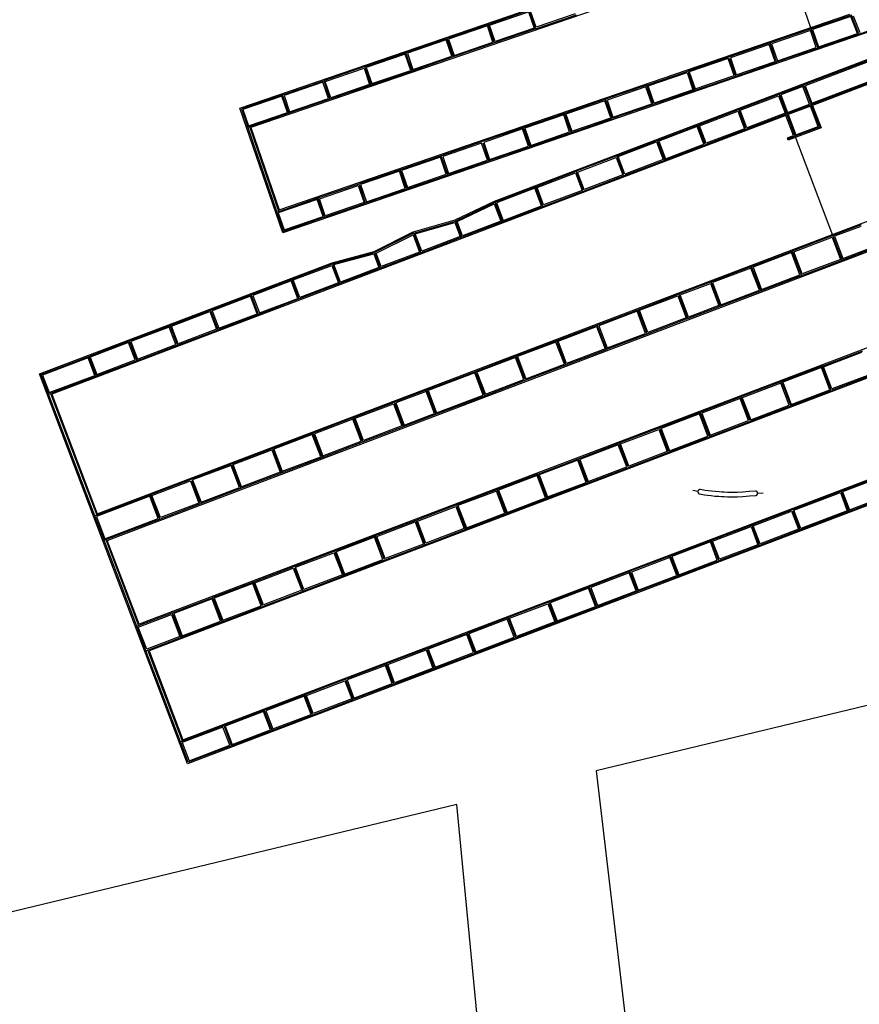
# Model space of a CAD drawing. Header units: inches. Extents: x 1 to 626000, y 0 to 7596230.
# Tile 3 of 68: x 620695 to 622628, y 7589510 to 7591776. Entities that reach past the tile are written whole.
import ezdxf

# ---------------------------------------------------------------- set-up
doc = ezdxf.new("R2010")
doc.units = ezdxf.units.IN
doc.header["$MEASUREMENT"] = 0

msp = doc.modelspace()

# ---------------------------------------------------------------- linework, layer by layer
for points in [[(619863.1, 7596229.6), (622376.4, 7596211.3), (626000.3, 7591005.9), (622022.7, 7590047.1), (622549.5, 7585576.5), (620961.9, 7582790.5), (620747.4, 7583335.4), (621199.3, 7584497.6), (622065.1, 7586183.1), (621701.6, 7589969.8), (619535.5, 7589447.7), (619057.8, 7590869.1), (619627.7, 7595272.3), (619652.8, 7595466.1), (619863.1, 7596229.6)], [(621202.5, 7591572.3), (622552.2, 7592034.9)], [(622448.6, 7591946.1), (621227.8, 7591527.7)], [(622517.1, 7591754.8), (622468.2, 7591897.5)], [(621292.8, 7591338), (622606.5, 7591788.3)], [(621773.5, 7591765.2), (621868.1, 7591797.6)], [(621777, 7591763.5), (621866.5, 7591794.2)], [(621866.5, 7591794.2), (621879.3, 7591756.7)], [(621868.1, 7591797.6), (621882.7, 7591755)], [(621884.4, 7591758.5), (621871.6, 7591795.9)], [(621973.9, 7591789.1), (621884.4, 7591758.5)], [(622627.3, 7591742.9), (622767.4, 7591790.9)], [(621773.5, 7591765.2), (621678.9, 7591732.7)], [(621788.1, 7591722.6), (621773.5, 7591765.2)], [(621882.7, 7591755), (621977.3, 7591787.4)], [(622610, 7591786.7), (622517.1, 7591754.8)], [(622608.5, 7591783.3), (622520.5, 7591753.1)], [(622623.7, 7591744.5), (622608.5, 7591783.3)], [(622627.3, 7591742.9), (622610, 7591786.7)], [(622613.6, 7591785), (622628.9, 7591746.3)], [(622663.6, 7591752.5), (621300.9, 7591285.4)], [(621771.9, 7591761.7), (621682.4, 7591731.1)], [(621784.7, 7591724.3), (621771.9, 7591761.7)], [(621789.8, 7591726), (621777, 7591763.5)], [(621882.7, 7591755), (621788.1, 7591722.6)], [(621879.3, 7591756.7), (621789.8, 7591726)], [(622517.1, 7591754.8), (622422.5, 7591722.4)], [(622515.4, 7591751.4), (622425.9, 7591720.7)], [(622528.9, 7591712), (622515.4, 7591751.4)], [(622517.1, 7591754.8), (622517.1, 7591754.8)], [(622517.1, 7591754.8), (622532.3, 7591710.3)], [(622520.5, 7591753.1), (622534, 7591713.8)], [(622627.3, 7591742.9), (622532.3, 7591710.3)], [(622534, 7591713.8), (622623.7, 7591744.5)], [(621584.4, 7591700.3), (621678.9, 7591732.7)], [(621677.3, 7591729.3), (621587.8, 7591698.6)], [(621690.1, 7591691.9), (621677.3, 7591729.3)], [(621678.9, 7591732.7), (621693.5, 7591690.2)], [(621682.4, 7591731.1), (621695.2, 7591693.6)], [(621788.1, 7591722.6), (621693.5, 7591690.2)], [(621695.2, 7591693.6), (621784.7, 7591724.3)], [(621788.1, 7591722.6), (621788.1, 7591722.6)], [(621788.1, 7591722.6), (621788.1, 7591722.6)], [(621788.1, 7591722.6), (621788.1, 7591722.6)], [(622422.5, 7591722.4), (622233.3, 7591657.5)], [(622437.7, 7591677.9), (622422.5, 7591722.4)], [(622425.9, 7591720.7), (622439.4, 7591681.3)], [(621489.8, 7591667.9), (621584.4, 7591700.3)], [(621598.9, 7591657.8), (621584.4, 7591700.3)], [(621587.8, 7591698.6), (621600.6, 7591661.2)], [(621788.2, 7591358.5), (622684.8, 7591698.8)], [(622420.8, 7591718.9), (622331.3, 7591688.3)], [(622434.3, 7591679.6), (622420.8, 7591718.9)], [(622532.3, 7591710.3), (622437.7, 7591677.9)], [(622439.4, 7591681.3), (622528.9, 7591712)], [(622499.8, 7591625.7), (622688.3, 7591697.3)], [(621582.7, 7591696.9), (621493.2, 7591666.2)], [(621595.5, 7591659.4), (621582.7, 7591696.9)], [(621693.5, 7591690.2), (621598.9, 7591657.8)], [(621600.6, 7591661.2), (621690.1, 7591691.9)], [(621693.5, 7591690.2), (621693.5, 7591690.2)], [(621693.5, 7591690.2), (621693.5, 7591690.2)], [(622326.2, 7591686.5), (622236.7, 7591655.8)], [(622339.7, 7591647.2), (622326.2, 7591686.5)], [(622328.8, 7591687.4), (622343.1, 7591645.5)], [(622331.3, 7591688.3), (622344.8, 7591648.9)], [(622343.1, 7591645.5), (622437.7, 7591677.9)], [(622344.8, 7591648.9), (622434.3, 7591679.6)], [(622437.7, 7591677.9), (622437.7, 7591677.9)], [(622686.7, 7591693.8), (622503.2, 7591624.1)], [(621489.8, 7591667.9), (621395.2, 7591635.5)], [(621398.6, 7591633.8), (621488.1, 7591664.5)], [(621488.1, 7591664.5), (621500.9, 7591627)], [(621504.3, 7591625.3), (621489.8, 7591667.9)], [(621493.2, 7591666.2), (621506, 7591628.8)], [(621598.9, 7591657.8), (621504.3, 7591625.3)], [(621506, 7591628.8), (621595.5, 7591659.4)], [(621598.9, 7591657.8), (621598.9, 7591657.8)], [(621598.9, 7591657.8), (621598.9, 7591657.8)], [(621598.9, 7591657.8), (621598.9, 7591657.8)], [(622138.7, 7591625.1), (622233.3, 7591657.5)], [(622142.1, 7591623.4), (622231.6, 7591654.1)], [(622231.6, 7591654.1), (622245.1, 7591614.7)], [(622233.3, 7591657.5), (622248.5, 7591613.1)], [(622236.7, 7591655.8), (622250.2, 7591616.5)], [(622518.5, 7591583.8), (622702.6, 7591653.7)], [(621300.6, 7591603.1), (621395.2, 7591635.5)], [(621393.5, 7591632), (621304, 7591601.4)], [(621406.3, 7591594.6), (621393.5, 7591632)], [(621395.2, 7591635.5), (621409.7, 7591592.9)], [(621411.4, 7591596.3), (621398.6, 7591633.8)], [(622248.5, 7591613.1), (622343.1, 7591645.5)], [(622250.2, 7591616.5), (622339.7, 7591647.2)], [(622343.1, 7591645.5), (622343.1, 7591645.5)], [(622343.1, 7591645.5), (622343.1, 7591645.5)], [(622517, 7591580.4), (622668.7, 7591638)], [(622667.1, 7591634.5), (622520.4, 7591578.8)], [(621504.3, 7591625.3), (621409.7, 7591592.9)], [(621500.9, 7591627), (621411.4, 7591596.3)], [(621504.3, 7591625.3), (621504.3, 7591625.3)], [(622138.7, 7591625.1), (622044.1, 7591592.7)], [(622137, 7591621.7), (622047.5, 7591591)], [(622150.5, 7591582.3), (622137, 7591621.7)], [(622153.9, 7591580.6), (622138.7, 7591625.1)], [(622155.6, 7591584.1), (622142.1, 7591623.4)], [(622248.5, 7591613.1), (622153.9, 7591580.6)], [(622245.1, 7591614.7), (622155.6, 7591584.1)], [(622443.7, 7591604.4), (622499.8, 7591625.7)], [(622498.2, 7591622.2), (622447.1, 7591602.8)], [(622513.5, 7591581.9), (622498.2, 7591622.2)], [(622499.8, 7591625.7), (622517, 7591580.4)], [(622503.2, 7591624.1), (622518.5, 7591583.8)], [(621300.6, 7591603.1), (621206, 7591570.6)], [(621298.9, 7591599.6), (621209.4, 7591568.9)], [(621311.7, 7591562.2), (621298.9, 7591599.6)], [(621315.1, 7591560.5), (621300.6, 7591603.1)], [(621304, 7591601.4), (621316.8, 7591563.9)], [(621409.7, 7591592.9), (621315.1, 7591560.5)], [(621316.8, 7591563.9), (621406.3, 7591594.6)], [(622044.1, 7591592.7), (621949.5, 7591560.3)], [(622042.4, 7591589.2), (621952.9, 7591558.6)], [(622055.9, 7591549.9), (622042.4, 7591589.2)], [(622059.3, 7591548.2), (622044.1, 7591592.7)], [(622047.5, 7591591), (622061, 7591551.6)], [(622350.2, 7591568.9), (622443.7, 7591604.4)], [(622353.7, 7591567.4), (622442.1, 7591600.9)], [(622442.1, 7591600.9), (622457.4, 7591560.6)], [(622443.7, 7591604.4), (622460.9, 7591559.1)], [(622447.1, 7591602.8), (622462.4, 7591562.6)], [(621300.9, 7591285.4), (621202.5, 7591572.3)], [(621206, 7591570.6), (621220.6, 7591528.1)], [(621209.4, 7591568.9), (621222.2, 7591531.5)], [(621222.2, 7591531.5), (621311.7, 7591562.2)], [(622153.9, 7591580.6), (622059.3, 7591548.2)], [(622061, 7591551.6), (622150.5, 7591582.3)], [(622256.7, 7591533.4), (622350.2, 7591568.9)], [(622260.2, 7591531.9), (622348.6, 7591565.4)], [(622348.6, 7591565.4), (622363.9, 7591525.1)], [(622350.2, 7591568.9), (622366.4, 7591526.1)], [(622368.9, 7591527.1), (622353.7, 7591567.4)], [(622460.9, 7591559.1), (622517, 7591580.4)], [(622462.4, 7591562.6), (622513.5, 7591581.9)], [(622515.4, 7591576.9), (622464.4, 7591557.5)], [(622533, 7591530.5), (622515.4, 7591576.9)], [(622517, 7591580.4), (622536.5, 7591528.9)], [(622520.4, 7591578.8), (622540, 7591527.4)], [(622459.3, 7591555.6), (620769.3, 7590914)], [(621315.1, 7591560.5), (621225, 7591529.6)], [(621949.5, 7591560.2), (621854.9, 7591527.8)], [(621947.8, 7591556.8), (621858.3, 7591526.1)], [(621961.3, 7591517.5), (621947.8, 7591556.8)], [(621949.5, 7591560.3), (621949.5, 7591560.2)], [(621949.5, 7591560.2), (621949.5, 7591560.2)], [(621949.5, 7591560.3), (621949.5, 7591560.2)], [(621949.5, 7591560.3), (621949.5, 7591560.2)], [(621949.5, 7591560.3), (621949.5, 7591560.2)], [(621949.5, 7591560.3), (621949.5, 7591560.2)], [(621949.5, 7591560.2), (621949.5, 7591560.2)], [(621949.5, 7591560.2), (621964.7, 7591515.8)], [(621949.5, 7591560.2), (621949.5, 7591560.2)], [(621949.5, 7591560.2), (621949.5, 7591560.2)], [(621949.5, 7591560.2), (621949.5, 7591560.2)], [(621952.9, 7591558.6), (621966.4, 7591519.2)], [(621964.7, 7591515.8), (622059.3, 7591548.2)], [(621966.4, 7591519.2), (622055.9, 7591549.9)], [(622460.9, 7591559.1), (622273.9, 7591488.1)], [(622457.4, 7591560.6), (622368.9, 7591527.1)], [(622476.9, 7591509.2), (622459.3, 7591555.6)], [(622480.4, 7591507.6), (622460.9, 7591559.1)], [(622464.4, 7591557.5), (622482, 7591511.1)], [(621225, 7591529.6), (621220.6, 7591528.1)], [(621220.6, 7591528.1), (621287.3, 7591333.3)], [(621291.8, 7591334.8), (621225, 7591529.6)], [(621227.8, 7591527.7), (621292.8, 7591338)], [(621854.9, 7591527.8), (621760.3, 7591495.4)], [(621853.2, 7591524.4), (621763.7, 7591493.7)], [(621866.7, 7591485), (621853.2, 7591524.4)], [(621870.1, 7591483.4), (621854.9, 7591527.8)], [(621858.3, 7591526.1), (621871.8, 7591486.8)], [(621871.8, 7591486.8), (621961.3, 7591517.5)], [(622163.2, 7591497.9), (622256.7, 7591533.4)], [(622255.1, 7591529.9), (622166.7, 7591496.4)], [(622270.4, 7591489.7), (622255.1, 7591529.9)], [(622256.7, 7591533.4), (622256.7, 7591533.4)], [(622273.9, 7591488.1), (622256.7, 7591533.4)], [(622275.5, 7591491.6), (622260.2, 7591531.9)], [(622363.9, 7591525.1), (622275.5, 7591491.6)], [(622540, 7591527.4), (622464.5, 7591498.7)], [(622536.5, 7591528.9), (622480.4, 7591507.6)], [(622482, 7591511.1), (622533, 7591530.5)], [(621760.3, 7591495.4), (621665.7, 7591463)], [(621763.7, 7591493.7), (621777.2, 7591454.4)], [(621964.7, 7591515.8), (621870.1, 7591483.4)], [(622069.7, 7591462.4), (622163.2, 7591497.9)], [(622073.2, 7591460.9), (622161.6, 7591494.5)], [(622161.6, 7591494.5), (622176.9, 7591454.2)], [(622180.4, 7591452.6), (622163.2, 7591497.9)], [(622166.7, 7591496.4), (622182, 7591456.1)], [(622462.6, 7591503.8), (622476.9, 7591509.2)], [(622464.5, 7591498.7), (622462.6, 7591503.8)], [(622480.4, 7591507.6), (622463.6, 7591501.3)], [(622567.2, 7591279), (622480.4, 7591507.6)], [(621758.6, 7591492), (621669.1, 7591461.3)], [(621772.1, 7591452.6), (621758.6, 7591492)], [(621761.2, 7591492.8), (621775.5, 7591450.9)], [(621870.1, 7591483.4), (621775.5, 7591450.9)], [(621777.2, 7591454.4), (621866.7, 7591485)], [(622180.4, 7591452.6), (622273.9, 7591488.1)], [(622182, 7591456.1), (622270.4, 7591489.7)], [(621665.7, 7591463), (621571.1, 7591430.6)], [(621664, 7591459.5), (621574.5, 7591428.9)], [(621677.5, 7591420.2), (621664, 7591459.5)], [(621680.9, 7591418.5), (621665.7, 7591463)], [(621669.1, 7591461.3), (621682.6, 7591421.9)], [(621775.5, 7591450.9), (621680.9, 7591418.5)], [(621682.6, 7591421.9), (621772.1, 7591452.6)], [(622069.7, 7591462.4), (621976.2, 7591427)], [(621979.7, 7591425.4), (622068.1, 7591459)], [(622068.1, 7591459), (622083.4, 7591418.7)], [(622086, 7591419.6), (622069.7, 7591462.4)], [(622088.5, 7591420.6), (622073.2, 7591460.9)], [(622086.9, 7591417.1), (622180.4, 7591452.6)], [(622176.9, 7591454.2), (622088.5, 7591420.6)], [(622180.4, 7591452.6), (622180.4, 7591452.6)], [(621571.1, 7591430.6), (621476.5, 7591398.1)], [(621569.4, 7591427.1), (621479.9, 7591396.5)], [(621582.9, 7591387.8), (621569.4, 7591427.1)], [(621586.3, 7591386.1), (621571.1, 7591430.6)], [(621574.5, 7591428.9), (621588, 7591389.5)], [(621885.2, 7591392.4), (621976.2, 7591427)], [(621976.2, 7591427), (621992.5, 7591384.1)], [(621976.2, 7591427), (621976.2, 7591427)], [(621976.2, 7591427), (621976.2, 7591427)], [(621995, 7591385.1), (621979.7, 7591425.4)], [(621680.9, 7591418.5), (621586.3, 7591386.1)], [(621588, 7591389.5), (621677.5, 7591420.2)], [(621886.2, 7591389.9), (621974.6, 7591423.5)], [(621974.6, 7591423.5), (621989.9, 7591383.2)], [(621993.4, 7591381.6), (622086.9, 7591417.1)], [(622083.4, 7591418.7), (621995, 7591385.1)], [(621381.9, 7591365.7), (621476.5, 7591398.1)], [(621385.3, 7591364), (621474.8, 7591394.7)], [(621474.8, 7591394.7), (621488.3, 7591355.3)], [(621491.7, 7591353.7), (621477.4, 7591395.6)], [(621479.9, 7591396.5), (621493.4, 7591357.1)], [(621586.3, 7591386.1), (621491.7, 7591353.7)], [(621493.4, 7591357.1), (621582.9, 7591387.8)], [(621586.3, 7591386.1), (621586.3, 7591386.1)], [(621586.3, 7591386.1), (621586.3, 7591386.1)], [(621586.3, 7591386.1), (621586.3, 7591386.1)], [(621789.2, 7591356), (621882.7, 7591391.5)], [(621881.2, 7591388), (621792.7, 7591354.4)], [(621896.4, 7591347.7), (621881.2, 7591388)], [(621882.7, 7591391.5), (621885.2, 7591392.4)], [(621899.9, 7591346.1), (621882.7, 7591391.5)], [(621901.5, 7591349.6), (621886.2, 7591389.9)], [(621899.9, 7591346.1), (621993.4, 7591381.6)], [(621989.9, 7591383.2), (621901.5, 7591349.6)], [(620873.7, 7590639), (622812.5, 7591375)], [(621380.2, 7591362.3), (621290.7, 7591331.6)], [(621291.8, 7591334.8), (621381.9, 7591365.7)], [(621393.7, 7591322.9), (621380.2, 7591362.3)], [(621381.9, 7591365.7), (621397.1, 7591321.2)], [(621398.8, 7591324.7), (621385.3, 7591364)], [(621697.8, 7591315.1), (621788.2, 7591358.5)], [(621287.3, 7591333.3), (621291.8, 7591334.8)], [(621291.8, 7591334.8), (621291.8, 7591334.8)], [(621397.1, 7591321.2), (621491.7, 7591353.7)], [(621488.3, 7591355.3), (621398.8, 7591324.7)], [(621698.8, 7591312.5), (621789.2, 7591356)], [(621702.2, 7591311.2), (621787.7, 7591352.3)], [(621787.7, 7591352.3), (621803, 7591312.2)], [(621789.2, 7591356), (621806.4, 7591310.6)], [(621792.7, 7591354.4), (621808, 7591314.1)], [(621806.4, 7591310.6), (621899.9, 7591346.1)], [(621808, 7591314.1), (621896.4, 7591347.7)], [(621287.3, 7591333.3), (621287.3, 7591333.3)], [(621287.3, 7591333.3), (621287.3, 7591333.3)], [(621287.3, 7591333.3), (621287.3, 7591333.3)], [(621287.3, 7591333.3), (621287.3, 7591333.3)], [(621287.3, 7591333.3), (621287.3, 7591333.3)], [(621287.3, 7591333.3), (621287.3, 7591333.3)], [(621287.3, 7591333.3), (621287.3, 7591333.3)], [(621287.3, 7591333.3), (621287.3, 7591333.3)], [(621287.3, 7591333.3), (621287.3, 7591333.3)], [(621287.3, 7591333.3), (621287.3, 7591333.3)], [(621302.5, 7591288.8), (621287.3, 7591333.3)], [(621287.3, 7591333.3), (621287.3, 7591333.3)], [(621290.7, 7591331.6), (621304.2, 7591292.3)], [(621397.1, 7591321.2), (621302.5, 7591288.8)], [(621304.2, 7591292.3), (621393.7, 7591322.9)], [(621601.3, 7591287.5), (621697.8, 7591315.1)], [(621602.2, 7591285), (621698.8, 7591312.5)], [(621712.9, 7591275.1), (621698.8, 7591312.5)], [(621803, 7591312.2), (621714.5, 7591278.6)], [(621605.8, 7591283.2), (621697.1, 7591309.3)], [(621697.1, 7591309.3), (621709.5, 7591276.7)], [(621714.5, 7591278.6), (621702.2, 7591311.2)], [(621806.4, 7591310.6), (621712.9, 7591275.1)], [(622632.7, 7591303.9), (622567.2, 7591279)], [(622631.2, 7591300.4), (622570.7, 7591277.4)], [(621302.6, 7591288.8), (621302.9, 7591287.9)], [(621511.4, 7591242.6), (621601.3, 7591287.5)], [(621602.2, 7591285), (621512.3, 7591240.1)], [(621515.7, 7591238.8), (621600.8, 7591281.2)], [(621600.8, 7591281.2), (621616, 7591241.2)], [(621619.5, 7591239.7), (621602.2, 7591285)], [(621621, 7591243.1), (621605.8, 7591283.2)], [(621712.9, 7591275.1), (621619.5, 7591239.7)], [(621709.5, 7591276.7), (621621, 7591243.1)], [(622567.2, 7591279), (622473.7, 7591243.5)], [(622477.2, 7591241.9), (622565.6, 7591275.5)], [(622565.6, 7591275.5), (622585, 7591224.4)], [(622588.5, 7591222.9), (622567.2, 7591279)], [(622588.5, 7591222.9), (622567.2, 7591279)], [(622570.7, 7591277.4), (622590.1, 7591226.4)], [(620896.9, 7590577.8), (622652.5, 7591244.3)], [(622588.5, 7591222.9), (622654, 7591247.8)], [(622590.1, 7591226.4), (622650.6, 7591249.3)], [(621414.4, 7591216.6), (621511.4, 7591242.6)], [(621415.3, 7591214), (621512.3, 7591240.1)], [(621418.8, 7591212.2), (621510.7, 7591236.9)], [(621619.5, 7591239.7), (621432.5, 7591168.7)], [(621510.7, 7591236.9), (621522.5, 7591205.7)], [(621512.3, 7591240.1), (621525, 7591206.7)], [(621527.5, 7591207.6), (621515.7, 7591238.8)], [(621616, 7591241.2), (621527.5, 7591207.6)], [(622380.2, 7591208), (622473.7, 7591243.5)], [(622472.1, 7591240), (622383.7, 7591206.4)], [(622491.5, 7591189), (622472.1, 7591240)], [(622473.7, 7591243.5), (622495, 7591187.4)], [(622496.6, 7591190.9), (622477.2, 7591241.9)], [(622495, 7591187.4), (622588.5, 7591222.9)], [(622585, 7591224.4), (622496.6, 7591190.9)], [(622588.5, 7591222.9), (622588.5, 7591222.9)], [(620741.4, 7590961.1), (621414.4, 7591216.6)], [(621321.8, 7591178.5), (621415.3, 7591214)], [(621325.3, 7591177), (621413.7, 7591210.5)], [(621413.7, 7591210.5), (621429, 7591170.2)], [(621415.3, 7591214), (621415.3, 7591214)], [(621415.3, 7591214), (621432.5, 7591168.7)], [(621434, 7591172.2), (621418.8, 7591212.2)], [(621522.5, 7591205.7), (621434, 7591172.2)], [(622380.2, 7591208), (622286.7, 7591172.5)], [(622378.7, 7591204.5), (622290.2, 7591170.9)], [(622398, 7591153.5), (622378.7, 7591204.5)], [(622401.5, 7591151.9), (622380.2, 7591208)], [(622383.7, 7591206.4), (622403.1, 7591155.4)], [(621228.3, 7591143), (621321.8, 7591178.5)], [(621339, 7591133.2), (621321.8, 7591178.5)], [(621340.6, 7591136.7), (621325.3, 7591177)], [(622401.5, 7591151.9), (622495, 7591187.4)], [(622403.1, 7591155.4), (622491.5, 7591189)], [(621320.2, 7591175), (621231.8, 7591141.5)], [(621335.5, 7591134.7), (621320.2, 7591175)], [(621432.5, 7591168.7), (621339, 7591133.2)], [(621429, 7591170.2), (621340.6, 7591136.7)], [(622286.7, 7591172.5), (622211.9, 7591144.1)], [(622215.4, 7591142.5), (622285.2, 7591169)], [(622285.2, 7591169), (622304.5, 7591118)], [(622308, 7591116.4), (622286.7, 7591172.5)], [(622290.2, 7591170.9), (622309.6, 7591119.9)], [(622309.6, 7591119.9), (622398, 7591153.5)], [(621134.8, 7591107.5), (621228.3, 7591143)], [(621226.7, 7591139.6), (621138.3, 7591106)], [(621242, 7591099.3), (621226.7, 7591139.6)], [(621245.5, 7591097.7), (621228.3, 7591143)], [(621231.8, 7591141.5), (621247.1, 7591101.2)], [(621339, 7591133.2), (621245.5, 7591097.7)], [(621247.1, 7591101.2), (621335.5, 7591134.7)], [(622118.4, 7591108.6), (622211.9, 7591144.1)], [(622121.9, 7591107.1), (622210.4, 7591140.6)], [(622210.4, 7591140.6), (622229.8, 7591089.6)], [(622211.9, 7591144.1), (622233.2, 7591088)], [(622234.8, 7591091.5), (622215.4, 7591142.5)], [(622308, 7591116.4), (622401.5, 7591151.9)], [(621931.5, 7591037.6), (622118.4, 7591108.6)], [(622118.4, 7591108.6), (622139.7, 7591052.5)], [(622233.2, 7591088), (622308, 7591116.4)], [(622304.5, 7591118), (622234.8, 7591091.5)], [(622308, 7591116.4), (622308, 7591116.4)], [(622308, 7591116.4), (622308, 7591116.4)], [(622874.8, 7591107.8), (620970.2, 7590384.8)], [(621041.3, 7591072.1), (621134.8, 7591107.5)], [(621044.8, 7591070.5), (621133.2, 7591104.1)], [(621133.2, 7591104.1), (621148.5, 7591063.8)], [(621152, 7591062.2), (621134.8, 7591107.5)], [(621138.3, 7591106), (621153.6, 7591065.7)], [(621245.5, 7591097.7), (621152, 7591062.2)], [(621153.6, 7591065.7), (621242, 7591099.3)], [(622116.9, 7591105.1), (622028.4, 7591071.6)], [(622136.3, 7591054.1), (622116.9, 7591105.1)], [(622141.3, 7591056), (622121.9, 7591107.1)], [(622233.2, 7591088), (622139.7, 7591052.5)], [(622229.8, 7591089.6), (622141.3, 7591056)], [(620947.8, 7591036.6), (621041.3, 7591072.1)], [(621039.7, 7591068.6), (620951.3, 7591035)], [(621055, 7591028.3), (621039.7, 7591068.6)], [(621041.3, 7591072.1), (621058.5, 7591026.7)], [(621060.1, 7591030.2), (621044.8, 7591070.5)], [(621148.5, 7591063.8), (621060.1, 7591030.2)], [(621935, 7591036.1), (622023.4, 7591069.6)], [(622023.4, 7591069.6), (622042.8, 7591018.6)], [(622046.3, 7591017), (622025, 7591073.1)], [(622028.4, 7591071.6), (622047.8, 7591020.5)], [(621058.5, 7591026.7), (621152, 7591062.2)], [(622139.7, 7591052.5), (622046.3, 7591017)], [(622047.8, 7591020.5), (622136.3, 7591054.1)], [(620854.3, 7591001.1), (620947.8, 7591036.6)], [(620946.2, 7591033.1), (620857.8, 7590999.5)], [(620961.5, 7590992.8), (620946.2, 7591033.1)], [(620947.8, 7591036.6), (620965, 7590991.2)], [(620951.3, 7591035), (620966.6, 7590994.7)], [(620965, 7590991.2), (621058.5, 7591026.7)], [(620966.6, 7590994.7), (621055, 7591028.3)], [(621838, 7591002.1), (621931.5, 7591037.6)], [(621929.9, 7591034.2), (621841.5, 7591000.6)], [(621949.3, 7590983.1), (621929.9, 7591034.2)], [(621952.8, 7590981.5), (621931.5, 7591037.6)], [(621954.3, 7590985), (621935, 7591036.1)], [(622042.8, 7591018.6), (621954.3, 7590985)], [(620744.8, 7590959.5), (620854.3, 7591001.1)], [(620852.8, 7590997.6), (620748.3, 7590957.9)], [(620868.1, 7590957.3), (620852.8, 7590997.6)], [(620854.3, 7591001.1), (620871.5, 7590955.7)], [(620857.8, 7590999.5), (620873.1, 7590959.2)], [(621744.5, 7590966.7), (621838, 7591002.1)], [(621836.4, 7590998.7), (621748, 7590965.1)], [(621855.8, 7590947.6), (621836.4, 7590998.7)], [(621838, 7591002.1), (621858.3, 7590948.6)], [(621841.5, 7591000.6), (621860.8, 7590949.5)], [(622773.5, 7590999.4), (621910.1, 7590671.6)], [(621952.8, 7590981.5), (622046.3, 7591017)], [(622542.3, 7590978.7), (622635.8, 7591014.2)], [(622545.7, 7590977.1), (622634.2, 7591010.7)], [(620965, 7590991.2), (620871.5, 7590955.7)], [(620873.1, 7590959.2), (620961.5, 7590992.8)], [(620965, 7590991.2), (620965, 7590991.2)], [(620965, 7590991.2), (620965, 7590991.2)], [(621859.3, 7590946.1), (621952.8, 7590981.5)], [(621860.8, 7590949.5), (621949.3, 7590983.1)], [(621952.8, 7590981.5), (621952.8, 7590981.5)], [(621952.8, 7590981.5), (621952.8, 7590981.5)], [(622542.3, 7590978.7), (622448.8, 7590943.2)], [(622540.7, 7590975.2), (622452.3, 7590941.6)], [(622560.1, 7590924.1), (622540.7, 7590975.2)], [(622563.6, 7590922.6), (622542.3, 7590978.7)], [(622542.3, 7590978.7), (622542.3, 7590978.7)], [(622542.3, 7590978.7), (622542.3, 7590978.7)], [(622565.1, 7590926.1), (622545.7, 7590977.1)], [(621082, 7590063.7), (620741.4, 7590961.1)], [(620762.1, 7590914.2), (620744.8, 7590959.5)], [(620748.3, 7590957.9), (620763.6, 7590917.7)], [(620763.6, 7590917.7), (620868.1, 7590957.3)], [(620871.5, 7590955.7), (620766.5, 7590915.8)], [(621632.3, 7590924.1), (621744.5, 7590966.7)], [(621742.9, 7590963.2), (621635.8, 7590922.5)], [(621762.3, 7590912.1), (621742.9, 7590963.2)], [(621765.8, 7590910.6), (621744.5, 7590966.7)], [(621748, 7590965.1), (621767.3, 7590914)], [(622657.1, 7590958.1), (622563.6, 7590922.6)], [(622653.6, 7590959.6), (622565.1, 7590926.1)], [(621765.8, 7590910.6), (621859.3, 7590946.1)], [(621767.3, 7590914), (621855.8, 7590947.6)], [(621859.3, 7590946.1), (621859.3, 7590946.1)], [(622448.8, 7590943.2), (622355.3, 7590907.7)], [(622447.2, 7590939.7), (622358.8, 7590906.1)], [(622466.6, 7590888.7), (622447.2, 7590939.7)], [(622448.8, 7590943.2), (622470.1, 7590887.1)], [(622452.3, 7590941.6), (622471.6, 7590890.6)], [(620762.1, 7590914.2), (620766.5, 7590915.8)], [(620868.4, 7590634.1), (620762.1, 7590914.2)], [(620766.5, 7590915.8), (620872.8, 7590635.7)], [(620769.3, 7590914), (620873.7, 7590639)], [(621632.3, 7590924.1), (621557.5, 7590895.7)], [(621630.7, 7590920.6), (621561, 7590894.1)], [(621650.1, 7590869.5), (621630.7, 7590920.6)], [(621653.6, 7590868), (621632.3, 7590924.1)], [(621635.8, 7590922.5), (621655.2, 7590871.5)], [(621653.6, 7590868), (621765.8, 7590910.6)], [(621655.2, 7590871.5), (621762.3, 7590912.1)], [(621765.8, 7590910.6), (621765.8, 7590910.6)], [(622355.3, 7590907.7), (622261.8, 7590872.2)], [(622353.7, 7590904.2), (622265.3, 7590870.6)], [(622373.1, 7590853.2), (622353.7, 7590904.2)], [(622355.3, 7590907.7), (622375.6, 7590854.1)], [(622355.3, 7590907.7), (622355.3, 7590907.7)], [(622355.3, 7590907.7), (622355.3, 7590907.7)], [(622358.8, 7590906.1), (622378.1, 7590855.1)], [(622470.1, 7590887.1), (622563.6, 7590922.6)], [(622471.6, 7590890.6), (622560.1, 7590924.1)], [(621464, 7590860.2), (621557.5, 7590895.7)], [(621467.5, 7590858.6), (621555.9, 7590892.2)], [(621555.9, 7590892.2), (621575.3, 7590841.1)], [(621557.5, 7590895.7), (621578.8, 7590839.6)], [(621561, 7590894.1), (621580.4, 7590843.1)], [(622283.1, 7590816.1), (622470.1, 7590887.1)], [(622378.1, 7590855.1), (622466.6, 7590888.7)], [(621464, 7590860.2), (621370.5, 7590824.7)], [(621485.3, 7590804.1), (621464, 7590860.2)], [(621464, 7590860.2), (621464, 7590860.2)], [(621464, 7590860.2), (621464, 7590860.2)], [(621578.8, 7590839.6), (621653.6, 7590868)], [(621580.4, 7590843.1), (621650.1, 7590869.5)], [(622261.8, 7590872.2), (622168.3, 7590836.7)], [(622260.2, 7590868.7), (622171.8, 7590835.1)], [(622261.8, 7590872.2), (622259.3, 7590871.2)], [(622259.3, 7590871.2), (622260.2, 7590868.7)], [(622260.2, 7590868.7), (622262.8, 7590869.7)], [(622279.6, 7590817.7), (622260.2, 7590868.7)], [(622261.8, 7590872.2), (622283.1, 7590816.1)], [(622265.3, 7590870.6), (622284.7, 7590819.6)], [(621071.2, 7590118.8), (622979.2, 7590843.1)], [(621462.5, 7590856.7), (621374, 7590823.1)], [(621481.8, 7590805.7), (621462.5, 7590856.7)], [(621486.9, 7590807.6), (621467.5, 7590858.6)], [(621485.3, 7590804.1), (621578.8, 7590839.6)], [(621575.3, 7590841.1), (621486.9, 7590807.6)], [(622168.3, 7590836.7), (622074.8, 7590801.2)], [(622168.3, 7590836.7), (622188.6, 7590783.1)], [(622284.7, 7590819.6), (622373.1, 7590853.2)], [(623109.3, 7590833.3), (621082, 7590063.7)], [(621370.5, 7590824.7), (621277, 7590789.2)], [(621369, 7590821.2), (621280.5, 7590787.6)], [(621388.3, 7590770.2), (621369, 7590821.2)], [(621370.5, 7590824.7), (621391.8, 7590768.6)], [(621374, 7590823.1), (621393.4, 7590772.1)], [(622078.3, 7590799.7), (622166.7, 7590833.2)], [(622166.7, 7590833.2), (622186.1, 7590782.2)], [(622171.8, 7590835.1), (622191.2, 7590784.1)], [(622189.6, 7590780.6), (622283.1, 7590816.1)], [(622191.2, 7590784.1), (622279.6, 7590817.7)], [(621391.8, 7590768.6), (621485.3, 7590804.1)], [(621393.4, 7590772.1), (621481.8, 7590805.7)], [(621981.3, 7590765.7), (622074.8, 7590801.2)], [(622073.2, 7590797.7), (621984.8, 7590764.2)], [(622092.6, 7590746.7), (622073.2, 7590797.7)], [(622074.8, 7590801.2), (622095.2, 7590747.7)], [(622097.7, 7590748.6), (622078.3, 7590799.7)], [(621277, 7590789.2), (620996.6, 7590682.7)], [(621187, 7590752.1), (621275.5, 7590785.7)], [(621275.5, 7590785.7), (621294.8, 7590734.7)], [(621277, 7590789.2), (621298.3, 7590733.1)], [(621280.5, 7590787.6), (621299.9, 7590736.6)], [(621298.3, 7590733.1), (621391.8, 7590768.6)], [(621299.9, 7590736.6), (621388.3, 7590770.2)], [(622002.6, 7590709.6), (622189.6, 7590780.6)], [(622186.1, 7590782.2), (622097.7, 7590748.6)], [(622189.6, 7590780.6), (622189.6, 7590780.6)], [(621182, 7590750.2), (621093.5, 7590716.7)], [(621201.4, 7590699.2), (621182, 7590750.2)], [(621184.5, 7590751.2), (621204.8, 7590697.6)], [(621206.4, 7590701.1), (621187, 7590752.1)], [(621887.8, 7590730.2), (621981.3, 7590765.7)], [(621979.8, 7590762.2), (621891.3, 7590728.7)], [(621999.1, 7590711.2), (621979.8, 7590762.2)], [(621981.3, 7590765.7), (622002.6, 7590709.6)], [(621984.8, 7590764.2), (622004.2, 7590713.1)], [(622004.2, 7590713.1), (622092.6, 7590746.7)], [(621204.8, 7590697.6), (621298.3, 7590733.1)], [(621294.8, 7590734.7), (621206.4, 7590701.1)], [(621887.8, 7590730.2), (621794.3, 7590694.7)], [(621886.3, 7590726.8), (621797.8, 7590693.2)], [(621905.6, 7590675.7), (621886.3, 7590726.8)], [(621909.1, 7590674.1), (621887.8, 7590730.2)], [(621891.3, 7590728.7), (621910.7, 7590677.6)], [(621000, 7590681.2), (621088.5, 7590714.7)], [(621088.5, 7590714.7), (621107.9, 7590663.7)], [(621091, 7590715.7), (621110.4, 7590664.7)], [(621093.5, 7590716.7), (621112.9, 7590665.6)], [(622002.6, 7590709.6), (621909.1, 7590674.1)], [(621910.7, 7590677.6), (621999.1, 7590711.2)], [(622667.8, 7590722), (622586.1, 7590691)], [(622666.2, 7590718.6), (622589.5, 7590689.4)], [(620995, 7590679.2), (620871.9, 7590632.5)], [(620996.6, 7590682.7), (620872.8, 7590635.7)], [(621014.4, 7590628.2), (620995, 7590679.2)], [(621017.9, 7590626.6), (620996.6, 7590682.7)], [(621019.4, 7590630.1), (621000, 7590681.2)], [(621017.9, 7590626.6), (621204.8, 7590697.6)], [(621112.9, 7590665.6), (621201.4, 7590699.2)], [(621204.8, 7590697.6), (621204.8, 7590697.6)], [(621204.8, 7590697.6), (621204.8, 7590697.6)], [(621794.3, 7590694.7), (621700.9, 7590659.3)], [(621792.8, 7590691.3), (621704.3, 7590657.7)], [(621812.2, 7590640.2), (621792.8, 7590691.3)], [(621794.3, 7590694.7), (621815.6, 7590638.7)], [(621797.8, 7590693.2), (621817.2, 7590642.1)], [(621911.7, 7590675.1), (621910.7, 7590677.6)], [(622256.6, 7590690.1), (622245.2, 7590692.2)], [(622260.6, 7590684.7), (622271.6, 7590682.8), (622278.9, 7590681.7), (622286.7, 7590680.7), (622295.7, 7590679.8), (622304.7, 7590679.1), (622310.8, 7590678.8), (622316.8, 7590678.5), (622324.4, 7590678.2), (622332, 7590678), (622339.5, 7590677.9), (622347, 7590678), (622360.2, 7590678.8), (622375.2, 7590679.9), (622390, 7590681.2), (622390, 7590681.2), (622390.4, 7590681.3), (622390.7, 7590681.4), (622391, 7590681.5), (622391.3, 7590681.7), (622391.6, 7590681.8), (622391.9, 7590682), (622392.2, 7590682.2), (622392.5, 7590682.4), (622392.7, 7590682.7), (622392.9, 7590682.9), (622393.2, 7590683.2), (622393.4, 7590683.5), (622393.5, 7590683.8), (622393.7, 7590684.1), (622393.8, 7590684.4), (622393.9, 7590684.7), (622394, 7590685.1), (622394.1, 7590685.4), (622394.1, 7590685.7), (622394.1, 7590686.1), (622394.1, 7590686.4), (622394.1, 7590686.8), (622394, 7590687.1), (622393.9, 7590687.4), (622393.8, 7590687.8), (622393.7, 7590688.1), (622393.6, 7590688.4), (622393.4, 7590688.7), (622393.2, 7590689), (622393, 7590689.3), (622392.8, 7590689.5), (622392.6, 7590689.8), (622392.3, 7590690), (622392, 7590690.2), (622391.7, 7590690.4), (622391.4, 7590690.6), (622391.1, 7590690.7), (622390.8, 7590690.9), (622390.5, 7590691), (622390.1, 7590691), (622389.8, 7590691.1), (622389.5, 7590691.1), (622389.1, 7590691.1), (622388.8, 7590691.1), (622374.3, 7590689.8), (622359.8, 7590688.8), (622346.7, 7590688), (622339.3, 7590687.9), (622332.1, 7590688), (622324.6, 7590688.2), (622317.2, 7590688.5), (622311.3, 7590688.8), (622305.3, 7590689.1), (622296.5, 7590689.8), (622287.7, 7590690.7), (622280.2, 7590691.6), (622273.1, 7590692.7), (622262.3, 7590694.5), (622262.3, 7590694.5), (622262, 7590694.6), (622261.6, 7590694.6), (622261.3, 7590694.6), (622260.9, 7590694.6), (622260.6, 7590694.5), (622260.3, 7590694.5), (622259.9, 7590694.4), (622259.6, 7590694.3), (622259.3, 7590694.1), (622259, 7590694), (622258.7, 7590693.8), (622258.4, 7590693.6), (622258.2, 7590693.4), (622257.9, 7590693.1), (622257.7, 7590692.9), (622257.5, 7590692.6), (622257.3, 7590692.3), (622257.1, 7590692), (622256.9, 7590691.7), (622256.8, 7590691.4), (622256.7, 7590691.1), (622256.6, 7590690.8), (622256.5, 7590690.4), (622256.5, 7590690.1), (622256.5, 7590689.8), (622256.5, 7590689.4), (622256.5, 7590689.1), (622256.5, 7590688.7), (622256.6, 7590688.4), (622256.7, 7590688.1), (622256.8, 7590687.8), (622257, 7590687.4), (622257.1, 7590687.1), (622257.3, 7590686.8), (622257.5, 7590686.6), (622257.7, 7590686.3), (622257.9, 7590686.1), (622258.2, 7590685.8), (622258.5, 7590685.6), (622258.7, 7590685.4), (622259, 7590685.2), (622259.3, 7590685.1), (622259.6, 7590684.9), (622260, 7590684.8), (622260.3, 7590684.7), (622260.6, 7590684.7)], [(622586.1, 7590691), (622380.4, 7590612.9)], [(622394.1, 7590686.2), (622406.9, 7590687.4)], [(622477.4, 7590646.9), (622584.5, 7590687.5)], [(622584.5, 7590687.5), (622600.3, 7590645.8)], [(622586.1, 7590691), (622603.8, 7590644.2)], [(622589.5, 7590689.4), (622605.4, 7590647.7)], [(621910.1, 7590671.6), (620993.4, 7590323.6)], [(621107.9, 7590663.7), (621019.4, 7590630.1)], [(621700.9, 7590659.3), (621607.4, 7590623.8)], [(621610.8, 7590622.2), (621699.3, 7590655.8)], [(621699.3, 7590655.8), (621718.7, 7590604.7)], [(621700.9, 7590659.3), (621700.9, 7590659.3)], [(621700.9, 7590659.3), (621722.1, 7590603.2)], [(621700.9, 7590659.3), (621700.9, 7590659.3)], [(621700.9, 7590659.3), (621700.9, 7590659.3)], [(621704.3, 7590657.7), (621723.7, 7590606.6)], [(621815.6, 7590638.7), (621909.1, 7590674.1)], [(621817.2, 7590642.1), (621905.6, 7590675.7)], [(621909.1, 7590674.1), (621911.7, 7590675.1)], [(621910.1, 7590671.6), (621909.1, 7590674.1)], [(622603.8, 7590644.2), (622685.5, 7590675.3)], [(622605.4, 7590647.7), (622682.1, 7590676.8)], [(620872.8, 7590635.7), (620868.4, 7590634.1)], [(620868.4, 7590634.1), (620868.4, 7590634.1)], [(620889.7, 7590578), (620868.4, 7590634.1)], [(620868.4, 7590634.1), (620868.4, 7590634.1)], [(620868.4, 7590634.1), (620868.4, 7590634.1)], [(620871.9, 7590632.5), (620891.3, 7590581.5)], [(620872.8, 7590635.7), (620872.8, 7590635.7)], [(621722.1, 7590603.2), (621815.6, 7590638.7)], [(621723.7, 7590606.6), (621812.2, 7590640.2)], [(622383.9, 7590611.4), (622472.3, 7590644.9)], [(622472.3, 7590644.9), (622488.1, 7590603.2)], [(622474.8, 7590645.9), (622491.6, 7590601.7)], [(622493.2, 7590605.1), (622477.4, 7590646.9)], [(622603.8, 7590644.2), (622491.6, 7590601.7)], [(622600.3, 7590645.8), (622493.2, 7590605.1)], [(620891.3, 7590581.5), (621014.4, 7590628.2)], [(620894.1, 7590579.6), (621017.9, 7590626.6)], [(621017.9, 7590626.6), (621017.9, 7590626.6)], [(621607.4, 7590623.8), (621513.9, 7590588.3)], [(621517.4, 7590586.7), (621605.8, 7590620.3)], [(621605.8, 7590620.3), (621625.2, 7590569.2)], [(621628.7, 7590567.7), (621607.4, 7590623.8)], [(621630.2, 7590571.2), (621610.8, 7590622.2)], [(622380.4, 7590612.9), (622286.9, 7590577.4)], [(622398.1, 7590566.2), (622380.4, 7590612.9)], [(622399.7, 7590569.7), (622383.9, 7590611.4)], [(621513.9, 7590588.3), (621420.4, 7590552.8)], [(621513.9, 7590588.3), (621534.2, 7590534.7)], [(621628.7, 7590567.7), (621722.1, 7590603.2)], [(621718.7, 7590604.7), (621630.2, 7590571.2)], [(622290.4, 7590575.9), (622378.8, 7590609.4)], [(622378.8, 7590609.4), (622394.7, 7590567.7)], [(622491.6, 7590601.7), (622398.1, 7590566.2)], [(622488.1, 7590603.2), (622399.7, 7590569.7)], [(620889.7, 7590578), (620894.1, 7590579.6)], [(620964.9, 7590379.9), (620889.7, 7590578)], [(620894.1, 7590579.6), (620969.3, 7590381.5)], [(620970.2, 7590384.8), (620896.9, 7590577.8)], [(621512.3, 7590584.8), (621423.9, 7590551.2)], [(621441.7, 7590496.7), (621628.7, 7590567.7)], [(621531.7, 7590533.7), (621512.3, 7590584.8)], [(621536.7, 7590535.7), (621517.4, 7590586.7)], [(621625.2, 7590569.2), (621536.7, 7590535.7)], [(622286.9, 7590577.4), (622193.4, 7590541.9)], [(622285.3, 7590574), (622196.9, 7590540.4)], [(622301.2, 7590532.2), (622285.3, 7590574)], [(622286.9, 7590577.4), (622304.6, 7590530.7)], [(622306.2, 7590534.2), (622290.4, 7590575.9)], [(622398.1, 7590566.2), (622304.6, 7590530.7)], [(622394.7, 7590567.7), (622306.2, 7590534.2)], [(621420.4, 7590552.8), (621233.4, 7590481.8)], [(621330.4, 7590515.7), (621418.8, 7590549.3)], [(621418.8, 7590549.3), (621438.2, 7590498.3)], [(621420.4, 7590552.8), (621441.7, 7590496.7)], [(621423.9, 7590551.2), (621443.2, 7590500.2)], [(622193.4, 7590541.9), (622099.9, 7590506.5)], [(622211.2, 7590495.2), (622193.4, 7590541.9)], [(621443.2, 7590500.2), (621531.7, 7590533.7)], [(622191.8, 7590538.5), (622103.4, 7590504.9)], [(622207.7, 7590496.8), (622191.8, 7590538.5)], [(622196.9, 7590540.4), (622212.7, 7590498.7)], [(622304.6, 7590530.7), (622211.2, 7590495.2)], [(622212.7, 7590498.7), (622301.2, 7590532.2)], [(621236.9, 7590480.2), (621325.3, 7590513.8)], [(621325.3, 7590513.8), (621344.7, 7590462.8)], [(621327.9, 7590514.8), (621348.2, 7590461.2)], [(621349.8, 7590464.7), (621330.4, 7590515.7)], [(621348.2, 7590461.2), (621441.7, 7590496.7)], [(621438.2, 7590498.3), (621349.8, 7590464.7)], [(622099.9, 7590506.5), (622006.4, 7590471)], [(622098.3, 7590503), (622009.9, 7590469.4)], [(622114.2, 7590461.3), (622098.3, 7590503)], [(622099.9, 7590506.5), (622099.9, 7590506.5)], [(622099.9, 7590506.5), (622099.9, 7590506.5)], [(622117.7, 7590459.7), (622099.9, 7590506.5)], [(622103.4, 7590504.9), (622119.2, 7590463.2)], [(622119.2, 7590463.2), (622207.7, 7590496.8)], [(621233.4, 7590481.8), (621139.9, 7590446.3)], [(621231.8, 7590478.3), (621143.4, 7590444.7)], [(621251.2, 7590427.3), (621231.8, 7590478.3)], [(621233.4, 7590481.8), (621253.7, 7590428.2)], [(621256.3, 7590429.2), (621236.9, 7590480.2)], [(622211.2, 7590495.2), (622117.7, 7590459.7)], [(621161.2, 7590390.2), (621348.2, 7590461.2)], [(621344.7, 7590462.8), (621256.3, 7590429.2)], [(622006.4, 7590471), (621912.9, 7590435.5)], [(622004.9, 7590467.5), (621916.4, 7590433.9)], [(622020.7, 7590425.8), (622004.9, 7590467.5)], [(622024.2, 7590424.2), (622006.4, 7590471)], [(622009.9, 7590469.4), (622025.7, 7590427.7)], [(622117.7, 7590459.7), (622024.2, 7590424.2)], [(622025.7, 7590427.7), (622114.2, 7590461.3)], [(621046.4, 7590410.8), (621139.9, 7590446.3)], [(621138.3, 7590442.8), (621049.9, 7590409.3)], [(621157.7, 7590391.8), (621138.3, 7590442.8)], [(621139.9, 7590446.3), (621139.9, 7590446.3)], [(621139.9, 7590446.3), (621139.9, 7590446.3)], [(621161.2, 7590390.2), (621139.9, 7590446.3)], [(621143.4, 7590444.7), (621162.8, 7590393.7)], [(621912.9, 7590435.5), (621819.4, 7590400)], [(621822.9, 7590398.4), (621911.4, 7590432)], [(621911.4, 7590432), (621927.2, 7590390.3)], [(621912.9, 7590435.5), (621930.7, 7590388.7)], [(621912.9, 7590435.5), (621912.9, 7590435.5)], [(621916.4, 7590433.9), (621932.3, 7590392.2)], [(620968.4, 7590378.3), (621044.9, 7590407.3)], [(620969.3, 7590381.5), (621046.4, 7590410.8)], [(621044.9, 7590407.3), (621064.2, 7590356.3)], [(621046.4, 7590410.8), (621067.7, 7590354.7)], [(621049.9, 7590409.3), (621069.3, 7590358.2)], [(621162.8, 7590393.7), (621251.2, 7590427.3)], [(622024.2, 7590424.2), (621930.7, 7590388.7)], [(621932.3, 7590392.2), (622020.7, 7590425.8)], [(622024.2, 7590424.2), (622024.2, 7590424.2)], [(621067.7, 7590354.7), (621161.2, 7590390.2)], [(621069.3, 7590358.2), (621157.7, 7590391.8)], [(621819.4, 7590400), (621726, 7590364.5)], [(621817.9, 7590396.5), (621729.4, 7590362.9)], [(621833.7, 7590354.8), (621817.9, 7590396.5)], [(621819.4, 7590400), (621837.2, 7590353.2)], [(621819.4, 7590400), (621819.4, 7590400)], [(621838.8, 7590356.7), (621822.9, 7590398.4)], [(621930.7, 7590388.7), (621837.2, 7590353.2)], [(621927.2, 7590390.3), (621838.8, 7590356.7)], [(620964.9, 7590379.9), (620969.3, 7590381.5)], [(620986.2, 7590323.8), (620964.9, 7590379.9)], [(620987.8, 7590327.3), (620968.4, 7590378.3)], [(621632.5, 7590329), (621726, 7590364.5)], [(621724.4, 7590361), (621635.9, 7590327.4)], [(621740.2, 7590319.3), (621724.4, 7590361)], [(621726, 7590364.5), (621743.7, 7590317.7)], [(621729.4, 7590362.9), (621745.3, 7590321.2)], [(621064.2, 7590356.3), (620987.8, 7590327.3)], [(620990.6, 7590325.4), (621067.7, 7590354.7)], [(621837.2, 7590353.2), (621743.7, 7590317.7)], [(621745.3, 7590321.2), (621833.7, 7590354.8)], [(620986.2, 7590323.8), (620990.6, 7590325.4)], [(621065.9, 7590113.9), (620986.2, 7590323.8)], [(620990.6, 7590325.4), (620990.6, 7590325.4)], [(621070.3, 7590115.6), (620990.6, 7590325.4)], [(620993.4, 7590323.6), (621071.2, 7590118.8)], [(621632.5, 7590329), (621539, 7590293.5)], [(621542.5, 7590291.9), (621630.9, 7590325.5)], [(621630.9, 7590325.5), (621646.7, 7590283.8)], [(621650.2, 7590282.2), (621632.5, 7590329)], [(621635.9, 7590327.4), (621651.8, 7590285.7)], [(621743.7, 7590317.7), (621650.2, 7590282.2)], [(621651.8, 7590285.7), (621740.2, 7590319.3)], [(621539, 7590293.5), (621445.5, 7590258)], [(621556.7, 7590246.8), (621539, 7590293.5)], [(621537.4, 7590290), (621449, 7590256.5)], [(621553.2, 7590248.3), (621537.4, 7590290)], [(621558.3, 7590250.2), (621542.5, 7590291.9)], [(621650.2, 7590282.2), (621556.7, 7590246.8)], [(621646.7, 7590283.8), (621558.3, 7590250.2)], [(621445.5, 7590258), (621352, 7590222.5)], [(621355.5, 7590221), (621443.9, 7590254.5)], [(621443.9, 7590254.5), (621459.8, 7590212.8)], [(621463.2, 7590211.3), (621445.5, 7590258)], [(621449, 7590256.5), (621464.8, 7590214.7)], [(621464.8, 7590214.7), (621553.2, 7590248.3)], [(621556.7, 7590246.8), (621463.2, 7590211.3)], [(621352, 7590222.5), (621258.5, 7590187)], [(621350.4, 7590219), (621262, 7590185.5)], [(621366.3, 7590177.3), (621350.4, 7590219)], [(621352, 7590222.5), (621352, 7590222.5)], [(621369.7, 7590175.8), (621352, 7590222.5)], [(621352, 7590222.5), (621352, 7590222.5)], [(621371.3, 7590179.3), (621355.5, 7590221)], [(621369.7, 7590175.8), (621463.2, 7590211.3)], [(621459.8, 7590212.8), (621371.3, 7590179.3)], [(621258.5, 7590187), (621165, 7590151.6)], [(621256.9, 7590183.6), (621168.5, 7590150)], [(621272.8, 7590141.8), (621256.9, 7590183.6)], [(621258.5, 7590187), (621258.5, 7590187)], [(621276.3, 7590140.3), (621258.5, 7590187)], [(621258.5, 7590187), (621258.5, 7590187)], [(621262, 7590185.5), (621277.8, 7590143.8)], [(621276.3, 7590140.3), (621369.7, 7590175.8)], [(621277.8, 7590143.8), (621366.3, 7590177.3)], [(621163.4, 7590148.1), (621069.3, 7590112.3)], [(621165, 7590151.6), (621070.3, 7590115.6)], [(621179.3, 7590106.4), (621163.4, 7590148.1)], [(621165, 7590151.6), (621165, 7590151.6)], [(621165, 7590151.6), (621165, 7590151.6)], [(621165, 7590151.6), (621165, 7590151.6)], [(621165, 7590151.6), (621182.8, 7590104.8)], [(621168.5, 7590150), (621184.3, 7590108.3)], [(621182.8, 7590104.8), (621276.3, 7590140.3)], [(621184.3, 7590108.3), (621272.8, 7590141.8)], [(621070.3, 7590115.6), (621065.9, 7590113.9)], [(621083.6, 7590067.1), (621065.9, 7590113.9)], [(621069.3, 7590112.3), (621085.2, 7590070.6)], [(621182.8, 7590104.8), (621083.6, 7590067.1)], [(621085.2, 7590070.6), (621179.3, 7590106.4)]]:
    msp.add_lwpolyline(points)

doc.saveas('drawing.dxf')
